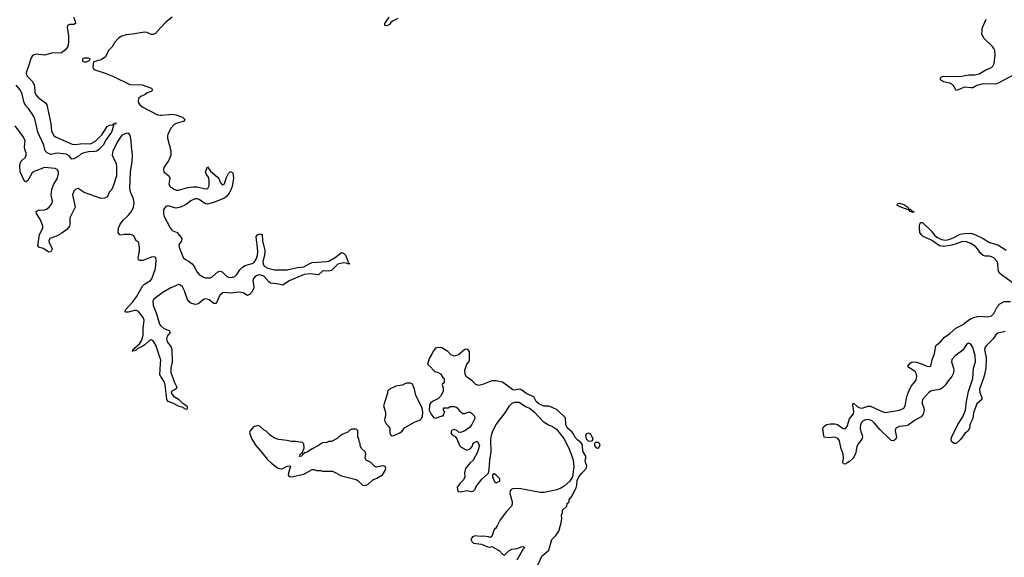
# Model space of a CAD drawing. Header units: inches. Extents: x 1980008 to 2252673, y 74414 to 260562.
# Tile 218 of 228: x 2218652 to 2228071, y 221860 to 227006. Entities that reach past the tile are written whole.
import ezdxf

# ---------------------------------------------------------------- set-up
doc = ezdxf.new("R2010")
doc.units = ezdxf.units.IN
doc.header["$MEASUREMENT"] = 0
doc.layers.add('C2212', color=7, linetype='Continuous')
doc.layers.add('C2222', color=7, linetype='Continuous')

msp = doc.modelspace()

# ---------------------------------------------------------------- linework, layer by layer
at = {"layer": 'C2212', "color": 5}
for points, elevation in [([(2219165.3, 227030), (2219183.7, 226990), (2219185.5, 226970), (2219170, 226958.7), (2219130, 226959.8), (2219110, 226949), (2219107.6, 226930), (2219119, 226850), (2219119.6, 226790), (2219111.6, 226750), (2219090, 226716.4), (2219052.1, 226690), (2219030, 226684.1), (2218970, 226688.6), (2218890, 226666.9), (2218810, 226674.2), (2218787.3, 226670), (2218770, 226657), (2218760.3, 226639.7), (2218734.2, 226550), (2218717.5, 226510), (2218715, 226490), (2218724.1, 226464.1), (2218770, 226416.6), (2218787.5, 226390), (2218794, 226370), (2218798, 226310), (2218806.8, 226286.8), (2218825.1, 226265.1), (2218899.7, 226210), (2218911.6, 226191.6), (2218950, 226010.7), (2218957.3, 225937.3), (2218978.3, 225898.3), (2219000.3, 225880.3), (2219155.2, 225815.2), (2219190, 225812.5), (2219250, 225819.6), (2219330, 225818.5), (2219375.8, 225844.2), (2219437.4, 225902.6), (2219490, 225983.6), (2219510, 225995.4), (2219539.7, 226000.3), (2219549.3, 226010), (2219567.6, 226012.4), (2219570, 226018), (2219574.8, 226014.8), (2219566.3, 226006.3), (2219550.9, 226009.1), (2219550.9, 225990.9), (2219530, 225929.8), (2219480.2, 225859.8), (2219450, 225805.4), (2219410, 225761.7), (2219390, 225748.5), (2219370, 225743.5), (2219310, 225740.6), (2219267.6, 225732.4), (2219239.5, 225720.5), (2219210, 225697.4), (2219170, 225675.1), (2219150, 225672.3), (2219123.9, 225703.9), (2219097.6, 225717.6), (2219010, 225728.1), (2218950, 225715.1), (2218915.1, 225730), (2218896, 225750), (2218883.3, 225803.3), (2218824.4, 225930), (2218795.7, 226055.7), (2218784.4, 226084.4), (2218734.7, 226154.7), (2218710, 226181.4), (2218693.7, 226210), (2218674.1, 226294.1), (2218655.2, 226335.2), (2218617.5, 226377.5)], 20), ([(2220000, 226927.6), (2219950, 226874), (2219930, 226864), (2219910, 226864), (2219870, 226882.7), (2219847, 226887), (2219730, 226865.6), (2219670, 226860.9), (2219630, 226849.2), (2219598, 226830), (2219562, 226790), (2219535.3, 226744.7), (2219502, 226710), (2219472, 226650), (2219430, 226622), (2219358, 226602), (2219352, 226550), (2219362, 226530), (2219370, 226524.7), (2219470, 226494), (2219550, 226461.3), (2219704.9, 226384.9), (2219823.7, 226383.7), (2219914, 226350), (2219922, 226330), (2219910, 226318), (2219870, 226305.2), (2219851, 226290), (2219810, 226269.6), (2219788.8, 226250), (2219784.2, 226230), (2219788.8, 226210), (2219802.4, 226190), (2219830.5, 226170), (2219970, 226094.6), (2220000, 226092.3)], 40), ([(2220000, 223757.1), (2219954.6, 223890), (2219930, 223932.8), (2219910, 223943), (2219890, 223931.5), (2219850, 223893), (2219830, 223879.7), (2219782.6, 223857.4), (2219770, 223846.3), (2219750, 223837.2), (2219741, 223839), (2219729.2, 223830), (2219738, 223842), (2219734, 223850), (2219796.8, 223903.2), (2219821.3, 223938.7), (2219833, 223987), (2219832.7, 224050), (2219842.7, 224130), (2219834.5, 224154.5), (2219790, 224213.1), (2219770, 224222.2), (2219750, 224222), (2219690, 224206.8), (2219667, 224207), (2219661.2, 224210), (2219664.7, 224230), (2219730, 224301.8), (2219770, 224353.2), (2219825.7, 224454.3), (2219845.3, 224474.8), (2219902.4, 224510), (2219915.8, 224524.2), (2219950, 224624.7), (2219958.4, 224698.4), (2219955.1, 224730), (2219934.9, 224734.9), (2219910, 224732.8), (2219830, 224702), (2219802, 224702), (2219790, 224708.7), (2219786.3, 224726.3), (2219797, 224790), (2219797.2, 224830), (2219790, 224878), (2219766, 224890), (2219748, 224930), (2219730, 224942), (2219710, 224948.7), (2219650, 224948.7), (2219623.1, 224943.1), (2219610, 224948), (2219595.3, 224970), (2219597.2, 225010), (2219612.5, 225047.5), (2219645.2, 225090), (2219690, 225130.7), (2219722, 225170), (2219740.9, 225210), (2219747, 225250), (2219739.5, 225290), (2219715.1, 225350), (2219707, 225390), (2219710.8, 225549.2), (2219727.6, 225650), (2219730.9, 225710.9), (2219721.3, 225790), (2219719.6, 225850), (2219710, 225898), (2219697, 225917), (2219690, 225921.2), (2219670, 225918), (2219630, 225900.7), (2219590, 225843.6), (2219543.1, 225750), (2219536.3, 225710), (2219574, 225630), (2219578.8, 225590), (2219578.8, 225510), (2219546.4, 225413.6), (2219530, 225378), (2219506.4, 225353.6), (2219490.9, 225309.1), (2219463.6, 225296.4), (2219430, 225295.3), (2219270, 225352.7), (2219210, 225389.3), (2219190, 225382.9), (2219170, 225365.1), (2219158.5, 225330), (2219181.6, 225210), (2219132.7, 225110), (2219132.2, 225050), (2219127.6, 225030), (2219102.3, 224997.7), (2219056.1, 224963.9), (2219010, 224937.8), (2218941.3, 224910), (2218931.7, 224890), (2218934.6, 224870), (2218955.8, 224830), (2218961.3, 224810), (2218950, 224784.5), (2218930, 224779.6), (2218876.8, 224816.8), (2218836, 224830), (2218826, 224846), (2218841.8, 224950), (2218871.8, 225010), (2218872.3, 225030), (2218851, 225090), (2218813.6, 225150), (2218809.6, 225170), (2218830, 225183.8), (2218890, 225186.9), (2218910, 225192.9), (2218934.7, 225210), (2218963.5, 225250), (2218967, 225270), (2218954.5, 225330), (2218958.9, 225381.1), (2218976, 225424), (2219014.6, 225490), (2219024, 225530), (2219022, 225550), (2219010, 225573.3), (2218990, 225583), (2218890, 225591.7), (2218790, 225551.3), (2218770, 225538.8), (2218730, 225467.6), (2218710, 225452.4), (2218699.5, 225459.5), (2218657, 225550), (2218653.5, 225606.5), (2218657, 225630), (2218667.1, 225652.9), (2218706.3, 225690), (2218714.7, 225710), (2218715.1, 225730), (2218701.7, 225761.7), (2218697.4, 225790), (2218702.9, 225850), (2218682.4, 225890), (2218609.8, 225990)], 40), ([(2220000, 224379.3), (2219933.7, 224330), (2219924.9, 224310), (2219929.2, 224270), (2219959.3, 224190), (2219989.3, 224090), (2220000, 224079.3)], 40), ([(2220000, 223592.7), (2219994.2, 223610), (2220000, 223708.7)], 40)]:
    msp.add_lwpolyline(points, dxfattribs=dict(at, elevation=elevation))
at = {"layer": 'C2212', "color": 5, "elevation": 40}
msp.add_lwpolyline([(2219310, 226638), (2219270, 226638), (2219254, 226630), (2219254, 226610), (2219270, 226602), (2219290, 226602), (2219322, 226618), (2219326, 226630)], close=True, dxfattribs=at)
at = {"layer": 'C2222', "color": 5}
for points, elevation in [([(2220111, 227030), (2220050, 226981.2), (2220000, 226927.6)], 40), ([(2222270, 227015.6), (2222224.9, 226995.1), (2222202.4, 226977.6), (2222190, 226959.5), (2222165.8, 226945.8), (2222144, 226950), (2222145.6, 226970), (2222186.3, 227030)], 40), ([(2228149.3, 226470.7), (2228020, 226400), (2227990.2, 226389.8), (2227868.5, 226391.5), (2227810, 226375.6), (2227770, 226354.7), (2227750, 226352.6), (2227690, 226359.8), (2227630, 226333.6), (2227610, 226329.4), (2227589.6, 226370), (2227570, 226389.6), (2227550, 226398), (2227489, 226410), (2227459.3, 226430), (2227459.3, 226450), (2227470, 226459.1), (2227490, 226465.5), (2227650, 226460.9), (2227730, 226478.7), (2227790, 226476.5), (2227830, 226487.7), (2227895.3, 226524.7), (2227950, 226549.1), (2227959.9, 226560.1), (2227973.2, 226586.8), (2227982.8, 226670), (2227980.4, 226710), (2227972.6, 226730), (2227959.1, 226750), (2227875.1, 226830), (2227857.2, 226870), (2227862.6, 226930), (2227896.3, 227010)], 40), ([(2220000, 226092.3), (2220011.4, 226091.5), (2220110, 226100.9), (2220144.2, 226095.8), (2220210, 226073), (2220232.7, 226050), (2220224.7, 226035.3), (2220216, 226030), (2220150, 226013.6), (2220130, 226003.5), (2220101.3, 225970), (2220067.9, 225910), (2220064.5, 225890), (2220067.3, 225872.7), (2220097.5, 225750), (2220096.3, 225710), (2220078.3, 225661.7), (2220030.3, 225590), (2220027.4, 225570), (2220032.4, 225550), (2220078, 225510), (2220088.8, 225490), (2220079.5, 225430), (2220090, 225408.9), (2220130, 225383.2), (2220150, 225375.2), (2220170, 225374), (2220261, 225399), (2220310, 225406.3), (2220350, 225404.8), (2220430, 225388.1), (2220450.7, 225389.3), (2220464.4, 225415.6), (2220465.8, 225470), (2220458.2, 225498.2), (2220435.1, 225530), (2220429.8, 225549.8), (2220450, 225598), (2220477, 225557), (2220542.7, 225502.7), (2220558.8, 225478.8), (2220570, 225450.8), (2220590, 225423.8), (2220610, 225434.8), (2220628, 225490), (2220650, 225534), (2220670, 225554), (2220690, 225540.7), (2220698.8, 225490), (2220684.5, 225410), (2220670, 225371.8), (2220654.4, 225345.6), (2220630, 225314.5), (2220610, 225298.8), (2220504.7, 225255.3), (2220450, 225240.8), (2220430, 225243.9), (2220412.8, 225252.8), (2220370, 225286.2), (2220350, 225291.4), (2220330, 225289.8), (2220290, 225270.7), (2220244.5, 225235.6), (2220190, 225211.6), (2220150, 225203.2), (2220070, 225223.2), (2220050, 225218.6), (2220028.2, 225190), (2220027, 225153), (2220032.1, 225130), (2220090, 225012.2), (2220110, 224987.6), (2220159.3, 224970), (2220203.2, 224910), (2220199.2, 224890), (2220175.8, 224850), (2220176.5, 224830), (2220216.9, 224730), (2220237, 224710), (2220272.4, 224692.4), (2220302.9, 224670), (2220318.2, 224650), (2220350, 224588), (2220370, 224565.5), (2220410, 224540.7), (2220430, 224534.8), (2220470, 224534), (2220490, 224540.7), (2220548.6, 224591.4), (2220570, 224597.6), (2220590, 224592.4), (2220630, 224550.6), (2220650, 224542.4), (2220677.5, 224537.5), (2220710, 224546.4), (2220730, 224565.5), (2220757.2, 224610), (2220782.7, 224637.3), (2220810, 224653.9), (2220885, 224675), (2220896.3, 224683.6), (2220912.5, 224707.5), (2220926.3, 224750), (2220929.8, 224789.8), (2220914.5, 224930), (2220929, 224950), (2220950, 224954.9), (2220970.7, 224950), (2220974, 224890), (2220995.8, 224795.8), (2220994, 224750), (2220979.3, 224690), (2220979.7, 224670), (2220990, 224647.6), (2221026.9, 224626.9), (2221090, 224611.2), (2221210, 224612.3), (2221310, 224635.2), (2221370, 224641.7), (2221426.6, 224673.4), (2221450, 224681.2), (2221590, 224690.4), (2221610, 224695.8), (2221671.1, 224728.9), (2221730, 224776.3), (2221750, 224772.2), (2221770, 224752.7), (2221798, 224678), (2221810.6, 224670), (2221792.5, 224667.5), (2221774.8, 224674.8), (2221750, 224677.4), (2221694.1, 224665.9), (2221633.4, 224606.6), (2221610, 224599.8), (2221570, 224602.3), (2221550, 224598.7), (2221510, 224562.9), (2221426.3, 224573.7), (2221374.1, 224565.9), (2221230, 224506), (2221170, 224464.5), (2221130, 224475.4), (2221050, 224485.1), (2221035.2, 224495.2), (2220986.6, 224550), (2220950, 224564), (2220930, 224561.7), (2220906.4, 224550), (2220888.8, 224530), (2220882.6, 224510), (2220890.4, 224450), (2220888.6, 224430), (2220870, 224395.1), (2220850, 224374.5), (2220830, 224367), (2220789.3, 224390), (2220750, 224397.8), (2220670, 224387.1), (2220610, 224393.1), (2220596, 224390), (2220567.2, 224370), (2220530, 224289.2), (2220510, 224289.6), (2220464, 224324), (2220450, 224330.8), (2220430, 224332.5), (2220410, 224327.1), (2220370, 224292.8), (2220350, 224283.5), (2220330, 224281.1), (2220290, 224291.2), (2220270, 224308.2), (2220254.2, 224334.2), (2220230, 224409.6), (2220210, 224447.3), (2220190, 224463.9), (2220170, 224471.1), (2220090, 224434.8), (2220014.4, 224390), (2220000, 224379.3)], 40), ([(2228145.2, 224490), (2228043.1, 224563.1), (2228023.6, 224583.6), (2228011.2, 224610), (2228010.4, 224670), (2228003.4, 224690), (2227970, 224725.2), (2227950, 224737.5), (2227930, 224742.6), (2227890, 224741.2), (2227867.8, 224747.8), (2227846.6, 224766.6), (2227814.1, 224814.1), (2227794.1, 224834.1), (2227750, 224862.1), (2227710, 224880.8), (2227670, 224883.2), (2227610, 224859.1), (2227570, 224848.4), (2227490, 224836.1), (2227450, 224840.3), (2227376.1, 224896.1), (2227294.5, 224930), (2227275.1, 224950), (2227264.4, 224970), (2227259.1, 225010), (2227261.3, 225038.7), (2227270, 225066), (2227290, 225065.5), (2227370, 224984.2), (2227403, 224943), (2227425.4, 224925.4), (2227470, 224901.3), (2227510, 224895.9), (2227539.3, 224900.7), (2227583.5, 224916.5), (2227650, 224953.2), (2227690, 224960.9), (2227750, 224962), (2227790.1, 224950.1), (2227870.1, 224910.1), (2227930, 224873), (2228010.5, 224850.6), (2228090, 224799.1)], 40), ([(2228077.9, 224022.2), (2228010, 224005.1), (2227990, 223989.6), (2227963.2, 223950), (2227904, 223890), (2227888.2, 223870), (2227882.9, 223850), (2227897.5, 223770), (2227893.4, 223666.6), (2227876.6, 223583.4), (2227834.9, 223470), (2227836.7, 223436.7), (2227857, 223390), (2227857.1, 223370), (2227810, 223329.2), (2227776.2, 223243.8), (2227770, 223188), (2227741, 223130), (2227741, 223110), (2227727.3, 223072.7), (2227694.9, 223045.1), (2227652.3, 222987.7), (2227610, 222948.7), (2227590, 222949.3), (2227566, 222970), (2227562.7, 222990), (2227566, 223006), (2227625.1, 223130), (2227674.9, 223205.1), (2227700.4, 223270), (2227708.8, 223350), (2227730, 223447.3), (2227769.3, 223570.8), (2227775.4, 223670), (2227796.1, 223730), (2227792.2, 223790), (2227770, 223868), (2227750, 223900.3), (2227730, 223908.8), (2227710, 223897.4), (2227676, 223844), (2227602.3, 223790), (2227570, 223754), (2227565.2, 223730), (2227583.8, 223670), (2227586.8, 223650), (2227583.1, 223616.9), (2227570.8, 223590), (2227534, 223550), (2227508.4, 223510), (2227478.9, 223481.1), (2227454.6, 223465.5), (2227390, 223457.8), (2227369.4, 223450.6), (2227346.5, 223433.5), (2227289.3, 223370.7), (2227284.3, 223350), (2227286.7, 223330), (2227301.9, 223290), (2227304.6, 223270), (2227293.5, 223230), (2227274.8, 223205.2), (2227212.6, 223170), (2227150, 223126.2), (2227130, 223119.9), (2227066.9, 223113.1), (2227039.7, 223100.3), (2227030.3, 223090), (2227027.8, 223070), (2227040.3, 223010), (2227031.3, 222988.7), (2227010, 222975.6), (2226990, 222979.6), (2226970, 222995.8), (2226881.9, 223081.9), (2226830, 223145.3), (2226810, 223163.1), (2226790, 223174.2), (2226770, 223178.5), (2226744.9, 223175.1), (2226717.6, 223162.4), (2226704.9, 223150), (2226696, 223130), (2226693.4, 223093.4), (2226699.9, 223059.9), (2226712.2, 223030), (2226714, 223010), (2226708, 222990), (2226674.5, 222945.5), (2226661.5, 222918.5), (2226648.2, 222850), (2226623.8, 222810), (2226590, 222776.2), (2226550, 222752.3), (2226533.6, 222753.6), (2226527.9, 222767.9), (2226531.6, 222810), (2226528.5, 222848.5), (2226508.1, 222910), (2226495.6, 222975.6), (2226478.3, 222998.3), (2226451.4, 223011.5), (2226390, 223004.5), (2226349.4, 223009.4), (2226343.7, 223023.7), (2226336, 223090), (2226341.2, 223110), (2226370, 223130.3), (2226410, 223137.4), (2226450, 223136.5), (2226474, 223130), (2226530, 223092.4), (2226550, 223090.5), (2226568.2, 223111.8), (2226590, 223184.9), (2226627.2, 223232.7), (2226631.4, 223251.5), (2226620.9, 223319.1), (2226622, 223330), (2226630, 223336), (2226663.6, 223303.6), (2226690, 223290.3), (2226710, 223287.6), (2226770, 223306.5), (2226790, 223305.2), (2226910, 223251.6), (2226930, 223247.1), (2227070, 223268.7), (2227110, 223287.6), (2227121.6, 223310), (2227140.3, 223399.7), (2227156.8, 223450), (2227181.7, 223498.3), (2227224.2, 223550), (2227235.2, 223590), (2227232.2, 223612.2), (2227216.9, 223636.9), (2227156.4, 223676.4), (2227149.7, 223690), (2227170, 223719.6), (2227190, 223731.3), (2227230, 223729.1), (2227290.1, 223710.1), (2227330, 223690.3), (2227350, 223685.8), (2227369.7, 223690.3), (2227381.1, 223750), (2227404.5, 223810), (2227416.4, 223883.6), (2227424.7, 223895.3), (2227466.8, 223930), (2227494.9, 223965.1), (2227550, 224002), (2227607.3, 224052.7), (2227670, 224084.3), (2227729.5, 224130.5), (2227755.5, 224144.5), (2227790, 224158.3), (2227830, 224166.6), (2227910, 224161.9), (2227950, 224171.3), (2227970, 224193.4), (2228002.2, 224257.8), (2228030, 224287.2), (2228070, 224308.5), (2228130, 224307.2)], 40), ([(2220000, 224079.3), (2220030, 224049.1), (2220081, 224030), (2220092.3, 224012.3), (2220063.5, 223976.5), (2220056.5, 223950), (2220063.6, 223923.6), (2220096.3, 223876.3), (2220107.5, 223847.5), (2220110.1, 223729.9), (2220099.3, 223670), (2220099.2, 223630), (2220132, 223532), (2220156.3, 223490), (2220148, 223472), (2220107.3, 223450), (2220102, 223430), (2220122.9, 223402.9), (2220170, 223372.7), (2220203.1, 223343.1), (2220250, 223310.5), (2220255.5, 223290), (2220250, 223275.3), (2220230, 223281.2), (2220214.5, 223294.5), (2220170, 223306.3), (2220115.6, 223335.6), (2220073.2, 223350), (2220059.6, 223370), (2220044.2, 223510), (2220036.1, 223536.1), (2220000.9, 223590), (2220000, 223592.7)], 40), ([(2223593.2, 221750), (2223648, 221870), (2223715.3, 221930), (2223744, 222030), (2223781.2, 222070), (2223809.3, 222110.7), (2223832.3, 222190), (2223838, 222230), (2223836.4, 222263.6), (2223846, 222290), (2223846, 222310), (2223886, 222350), (2223890, 222374), (2223908, 222392), (2223908.7, 222410), (2223934, 222446), (2223974, 222526), (2223980.9, 222550), (2223984.7, 222595.3), (2224002, 222630), (2224031.6, 222668.4), (2224072, 222710), (2224076, 222736), (2224064, 222770), (2224062, 222790), (2224068.7, 222810), (2224068.4, 222828.4), (2224044, 222870), (2224035.3, 222910), (2224035.3, 222935.3), (2224020.4, 222960.4), (2223990, 222982), (2223966.3, 223006.3), (2223954, 223034), (2223936.5, 223056.5), (2223890, 223098), (2223875.3, 223130), (2223873.6, 223193.6), (2223792.7, 223272.7), (2223738.6, 223298.6), (2223710, 223305.2), (2223666.8, 223306.8), (2223618, 223330), (2223592.9, 223352.9), (2223570, 223395.3), (2223504.7, 223424.7), (2223445.6, 223465.6), (2223430, 223469.2), (2223390, 223461.2), (2223370, 223464), (2223270, 223536), (2223209.5, 223549.5), (2223170, 223549.6), (2223090, 223516), (2223044, 223504), (2223014.6, 223514.6), (2222982, 223550), (2222926.3, 223586.3), (2222914, 223610), (2222909.2, 223650), (2222928.7, 223710), (2222948.8, 223731.1), (2222955.3, 223750), (2222954, 223830), (2222938, 223850), (2222930, 223853.2), (2222910, 223848.7), (2222850, 223799), (2222810, 223784), (2222776.5, 223796.5), (2222748, 223830), (2222690, 223864), (2222651.2, 223868.9), (2222630, 223862), (2222606.4, 223833.6), (2222595.3, 223804.7), (2222572, 223770), (2222554, 223710), (2222594, 223670), (2222598, 223658), (2222614, 223650), (2222618, 223638), (2222650, 223632), (2222676.9, 223616.9), (2222699.6, 223579.6), (2222712, 223570), (2222714, 223530), (2222698, 223522), (2222694, 223510), (2222703.6, 223483.6), (2222704.7, 223450), (2222684.7, 223410), (2222659.8, 223380.2), (2222602, 223350), (2222583.5, 223336.5), (2222575.3, 223324.7), (2222570.9, 223309.1), (2222570.8, 223270), (2222587.3, 223230), (2222610, 223198), (2222630, 223191.3), (2222694, 223214), (2222706, 223214), (2222706, 223226), (2222718, 223250), (2222706, 223270), (2222706, 223290), (2222750, 223292), (2222770, 223302), (2222790, 223304.7), (2222810, 223304.7), (2222834.8, 223294.8), (2222845.4, 223285.4), (2222852, 223270), (2222890, 223238), (2222910, 223238), (2222950, 223251), (2222970, 223242), (2223002, 223210), (2223004.7, 223190), (2222976, 223130), (2222956.3, 223103.7), (2222910.7, 223069.3), (2222870, 223055.3), (2222850, 223058), (2222833.6, 223073.6), (2222810, 223082), (2222790, 223078), (2222782, 223070), (2222778, 223050), (2222790, 223032), (2222816.9, 223016.9), (2222835.3, 222995.3), (2222858, 222930), (2222874.4, 222914.4), (2222930, 222884.7), (2222960.4, 222899.6), (2222979, 222921), (2222990, 222952), (2223028.4, 222971.6), (2223050.9, 222930.9), (2223030, 222866), (2222991.3, 222790), (2222959.6, 222760.4), (2222918, 222710), (2222906, 222670), (2222911, 222630), (2222896.8, 222603.2), (2222864.7, 222570), (2222838, 222530), (2222842, 222490), (2222870, 222486), (2222930, 222501), (2222970, 222491.3), (2222990, 222492), (2223008.8, 222511.1), (2223015.3, 222530), (2223036.5, 222563.5), (2223075.3, 222610), (2223135.3, 222664.7), (2223144, 222696), (2223148.8, 222788.9), (2223162.7, 222870), (2223159.3, 222990), (2223166, 223030), (2223179.3, 223070), (2223210, 223131), (2223297.6, 223242.4), (2223339.3, 223310), (2223364.8, 223335.2), (2223390, 223346), (2223430, 223344.7), (2223490, 223304.7), (2223530, 223286), (2223570, 223256), (2223660.9, 223160.9), (2223710, 223126.8), (2223750, 223110.8), (2223787.5, 223087.5), (2223858.5, 222998.5), (2223902.8, 222910), (2223927.9, 222847.9), (2223947.7, 222790), (2223954, 222730), (2223941, 222630), (2223916, 222590), (2223859.9, 222540.1), (2223830, 222521.2), (2223790, 222505.2), (2223670, 222480.9), (2223630, 222479.3), (2223430, 222517.2), (2223370, 222515.3), (2223354, 222510), (2223343.6, 222496.4), (2223342, 222470), (2223364.7, 222390), (2223364.7, 222370), (2223358, 222350), (2223310, 222298), (2223250, 222218), (2223219.8, 222160.2), (2223203.6, 222136.4), (2223190, 222126), (2223171.6, 222068.4), (2223163.6, 222056.4), (2223151.6, 222048.4), (2223136.5, 222056.5), (2223090, 222060.9), (2223058.6, 222058.6), (2223010, 222067), (2222983.7, 222056.3), (2222967.3, 222030), (2222976, 222010), (2222994.4, 221994.4), (2223070, 221987.3), (2223130, 221961), (2223150, 221958), (2223170, 221962), (2223240.7, 221920.7), (2223270, 221891.3), (2223290, 221882), (2223330, 221922), (2223361.2, 221938.8), (2223410, 221942.8), (2223450, 221961), (2223470, 221962), (2223478, 221958), (2223482, 221950), (2223466, 221934), (2223407.1, 221832.9)], 60), ([(2220000, 223708.7), (2220002.4, 223750), (2220000, 223757.1)], 40)]:
    msp.add_lwpolyline(points, dxfattribs=dict(at, elevation=elevation))
for points, elevation in [([(2227198.8, 225161.2), (2227190, 225162.7), (2227166.6, 225170), (2227162, 225182), (2227081.2, 225210), (2227044, 225230), (2227045.6, 225234.4), (2227054, 225246), (2227069.7, 225250.3), (2227110, 225237.6), (2227146.8, 225210), (2227155.9, 225195.9), (2227170, 225192.4), (2227179.6, 225179.6), (2227204.7, 225170)], 40), ([(2222390, 223528), (2222350, 223528), (2222311.2, 223508.9), (2222250, 223498), (2222190, 223468), (2222172, 223450), (2222171.3, 223430), (2222131.3, 223310), (2222152, 223250), (2222152, 223210), (2222143.6, 223196.4), (2222141, 223170), (2222156.9, 223136.9), (2222176.9, 223116.9), (2222191.6, 223091.6), (2222192, 223050), (2222202, 223030), (2222210, 223022), (2222230, 223024.7), (2222290, 223050.8), (2222310, 223067.3), (2222336.5, 223103.5), (2222430, 223153.4), (2222484.1, 223175.9), (2222497.2, 223190), (2222506, 223210), (2222509.4, 223250), (2222502, 223290), (2222441.2, 223410), (2222429, 223470), (2222414, 223510), (2222410, 223518)], 60), ([(2220930, 223122), (2220890, 223108.7), (2220858, 223070), (2220851.3, 223050), (2220871.3, 222990), (2220911.3, 222930), (2220970, 222864.7), (2221019.8, 222799.8), (2221059.8, 222759.8), (2221118, 222718), (2221147.5, 222707.5), (2221170, 222710.8), (2221210, 222731), (2221236.9, 222736.9), (2221242, 222730), (2221222.8, 222670), (2221221, 222650), (2221230, 222632), (2221251.6, 222631.6), (2221370, 222656), (2221450, 222702), (2221470, 222702), (2221491.6, 222691.6), (2221530, 222691.3), (2221550, 222684.7), (2221643.6, 222683.6), (2221730, 222641), (2221870, 222604.7), (2221890.7, 222590.7), (2221930, 222551.3), (2221950, 222546.8), (2221983.2, 222556.8), (2222030, 222601), (2222070, 222616), (2222124, 222650), (2222149, 222690), (2222153.2, 222713.2), (2222148.4, 222728.4), (2222130, 222735.3), (2222110, 222734), (2222070, 222722), (2222050, 222728), (2222010, 222768), (2221968, 222790), (2221958, 222810), (2221962, 222850), (2221958, 222870), (2221923.1, 222903.1), (2221908, 222930), (2221908, 222950), (2221898, 222970), (2221896.4, 222996.4), (2221886, 223010), (2221886, 223070), (2221870, 223086), (2221830, 223086), (2221810, 223078), (2221790, 223058), (2221742, 223038), (2221705.4, 223014.6), (2221690, 222998), (2221634, 222970), (2221610, 222968), (2221590, 222958), (2221550, 222955.3), (2221510.9, 222929.1), (2221450, 222899), (2221410, 222868.7), (2221381, 222859), (2221358, 222842), (2221350, 222828.7), (2221330, 222826), (2221338, 222850), (2221356.4, 222863.6), (2221373.2, 222906.8), (2221370, 222946), (2221358, 222958), (2221290, 222968.7), (2221249.1, 222969.1), (2221210, 222979), (2221128.8, 222988.9), (2221090, 223002), (2221048.8, 223028.9), (2221010, 223068), (2220990, 223078), (2220953.6, 223113.6)], 60), ([(2224090, 223048), (2224070, 223038), (2224064.7, 223030), (2224070, 222994), (2224092.7, 222972.7), (2224130, 222974), (2224138, 222990), (2224117.2, 223037.2)], 60), ([(2224190, 222959), (2224162, 222958), (2224152, 222950), (2224151.3, 222930), (2224167.1, 222907.1), (2224190, 222906), (2224205.2, 222930), (2224199, 222950)], 60), ([(2223190, 222658), (2223174, 222650), (2223174, 222630), (2223198, 222578), (2223210, 222574), (2223230, 222582), (2223246, 222590), (2223246, 222610), (2223206, 222650)], 60)]:
    msp.add_lwpolyline(points, close=True, dxfattribs=dict(at, elevation=elevation))

doc.saveas('drawing.dxf')
